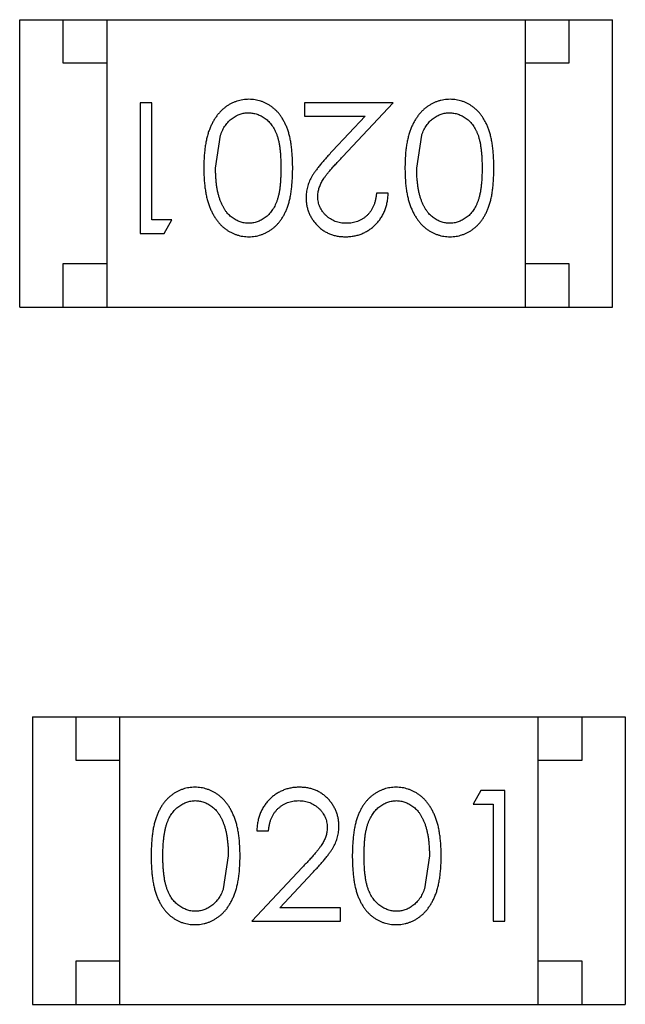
# Model space of a CAD drawing. Header units: inches. Extents: x -50 to 60, y -7 to 68.
# Tile 81 of 108: x 55.861 to 56.556, y 4.053 to 5.184. Entities that reach past the tile are written whole.
import ezdxf

# ---------------------------------------------------------------- set-up
doc = ezdxf.new("R2010")
doc.units = ezdxf.units.IN
doc.header["$LTSCALE"] = 1.21
doc.header["$MEASUREMENT"] = 0
doc.layers.get('0').update_dxf_attribs({"linetype": 'CONTINUOUS'})

msp = doc.modelspace()

# ---------------------------------------------------------------- linework, layer by layer
at = {"color": 7, "linetype": 'Continuous'}
for p, q in [((55.8613, 5.1836), (56.5413, 5.1836)), ((55.8613, 4.8536), (55.8613, 5.1836)), ((55.9113, 5.1336), (55.9113, 5.1836)), ((55.9613, 5.1836), (55.9613, 4.8536)), ((56.4413, 5.1836), (56.4413, 4.8536)), ((56.4913, 5.1836), (56.4913, 5.1336)), ((56.5413, 4.8536), (56.5413, 5.1836)), ((55.9613, 5.1336), (55.9113, 5.1336)), ((56.4913, 5.1336), (56.4413, 5.1336)), ((56.0129, 5.0883), (55.9995, 5.0883)), ((55.9995, 5.0883), (55.9995, 4.9383)), ((56.0129, 4.9537), (56.0129, 5.0883)), ((56.2899, 5.0883), (56.1879, 5.0883)), ((56.1879, 5.0883), (56.1879, 5.0729)), ((56.2317, 5.0263), (56.2899, 5.0883)), ((56.1879, 5.0729), (56.2577, 5.0729)), ((56.2577, 5.0729), (56.2202, 5.0329)), ((56.086, 5.0133), (56.0917, 5.051)), ((56.3168, 5.0133), (56.3225, 5.051)), ((56.2841, 4.9845), (56.2706, 4.9845)), ((56.036, 4.9537), (56.0129, 4.9537)), ((56.0272, 4.9383), (56.036, 4.9537)), ((55.9995, 4.9383), (56.0272, 4.9383)), ((55.9113, 4.9036), (55.9613, 4.9036)), ((55.9113, 4.8536), (55.9113, 4.9036)), ((56.4413, 4.9036), (56.4913, 4.9036)), ((56.4913, 4.9036), (56.4913, 4.8536)), ((55.8613, 4.8536), (56.5413, 4.8536)), ((55.8761, 4.3834), (56.5561, 4.3834)), ((55.8761, 4.3834), (55.8761, 4.0534)), ((55.9261, 4.3334), (55.9261, 4.3834)), ((55.9761, 4.0534), (55.9761, 4.3834)), ((56.4561, 4.0534), (56.4561, 4.3834)), ((56.5061, 4.3834), (56.5061, 4.3334)), ((56.5561, 4.3834), (56.5561, 4.0534)), ((55.9761, 4.3334), (55.9261, 4.3334)), ((56.5061, 4.3334), (56.4561, 4.3334)), ((56.3902, 4.2987), (56.3814, 4.2833)), ((56.4179, 4.2987), (56.3902, 4.2987)), ((56.4179, 4.1487), (56.4179, 4.2987)), ((56.3814, 4.2833), (56.4045, 4.2833)), ((56.4045, 4.2833), (56.4045, 4.1487)), ((56.1333, 4.2526), (56.1468, 4.2526)), ((56.1006, 4.2237), (56.0949, 4.186)), ((56.3314, 4.2237), (56.3257, 4.186)), ((56.1857, 4.2108), (56.1275, 4.1487)), ((56.1597, 4.1641), (56.1972, 4.2042)), ((56.2295, 4.1641), (56.1597, 4.1641)), ((56.2295, 4.1487), (56.2295, 4.1641)), ((56.1275, 4.1487), (56.2295, 4.1487)), ((56.4045, 4.1487), (56.4179, 4.1487)), ((55.9261, 4.1034), (55.9761, 4.1034)), ((55.9261, 4.0534), (55.9261, 4.1034)), ((56.4561, 4.1034), (56.5061, 4.1034)), ((56.5061, 4.1034), (56.5061, 4.0534)), ((55.8761, 4.0534), (56.5561, 4.0534))]:
    msp.add_line(p, q, dxfattribs=at)
for points, knots in [([(56.1243, 5.0922), (56.1231, 5.0922), (56.1208, 5.0921), (56.1173, 5.0917), (56.1138, 5.091), (56.1105, 5.0901), (56.1072, 5.0889), (56.104, 5.0874), (56.1009, 5.0857), (56.0979, 5.0837), (56.095, 5.0814), (56.0923, 5.0789), (56.0897, 5.0761), (56.0873, 5.0731), (56.085, 5.0698), (56.083, 5.0662), (56.081, 5.0624), (56.0793, 5.0584), (56.0776, 5.054), (56.0763, 5.0492), (56.0751, 5.0441), (56.0742, 5.0387), (56.0735, 5.0329), (56.0729, 5.0267), (56.0726, 5.0202), (56.0726, 5.0157), (56.0726, 5.0134)], [0, 0, 0, 0, 0.033824, 0.067298, 0.10028, 0.133019, 0.165736, 0.198792, 0.232372, 0.266409, 0.301016, 0.336196, 0.371972, 0.408574, 0.446394, 0.485225, 0.525372, 0.567224, 0.611081, 0.65775, 0.70702, 0.759235, 0.814484, 0.873227, 0.934937, 1, 1, 1, 1]), ([(56.1745, 5.0134), (56.1745, 5.0158), (56.1744, 5.0204), (56.1741, 5.0272), (56.1736, 5.0335), (56.1729, 5.0395), (56.172, 5.045), (56.171, 5.0502), (56.1696, 5.0549), (56.1681, 5.0592), (56.1664, 5.0632), (56.1646, 5.0669), (56.1626, 5.0704), (56.1604, 5.0736), (56.1581, 5.0766), (56.1556, 5.0793), (56.1529, 5.0817), (56.1502, 5.0839), (56.1472, 5.0859), (56.1442, 5.0876), (56.1411, 5.089), (56.1379, 5.0901), (56.1347, 5.0911), (56.1313, 5.0917), (56.1278, 5.0921), (56.1255, 5.0922), (56.1243, 5.0922)], [0, 0, 0, 0, 0.068113, 0.132564, 0.193427, 0.250218, 0.303569, 0.353576, 0.400235, 0.443586, 0.484619, 0.524292, 0.56238, 0.599049, 0.63494, 0.669782, 0.704009, 0.737842, 0.771098, 0.803896, 0.836415, 0.868639, 0.900715, 0.933378, 0.966213, 1, 1, 1, 1]), ([(56.3551, 5.0922), (56.3539, 5.0922), (56.3515, 5.0921), (56.348, 5.0917), (56.3446, 5.091), (56.3412, 5.0901), (56.338, 5.0889), (56.3348, 5.0874), (56.3317, 5.0857), (56.3287, 5.0837), (56.3258, 5.0814), (56.3231, 5.0789), (56.3205, 5.0761), (56.3181, 5.0731), (56.3158, 5.0698), (56.3137, 5.0662), (56.3118, 5.0624), (56.31, 5.0584), (56.3084, 5.054), (56.3071, 5.0492), (56.3059, 5.0441), (56.3049, 5.0387), (56.3042, 5.0329), (56.3037, 5.0267), (56.3034, 5.0202), (56.3034, 5.0157), (56.3033, 5.0134)], [0, 0, 0, 0, 0.033824, 0.067298, 0.10028, 0.133019, 0.165736, 0.198792, 0.232372, 0.266409, 0.301016, 0.336196, 0.371972, 0.408574, 0.446394, 0.485225, 0.525372, 0.567224, 0.611081, 0.65775, 0.70702, 0.759235, 0.814484, 0.873227, 0.934937, 1, 1, 1, 1]), ([(56.4053, 5.0134), (56.4052, 5.0158), (56.4052, 5.0204), (56.4049, 5.0272), (56.4044, 5.0335), (56.4037, 5.0395), (56.4028, 5.045), (56.4017, 5.0502), (56.4004, 5.0549), (56.3989, 5.0592), (56.3972, 5.0632), (56.3953, 5.0669), (56.3933, 5.0704), (56.3911, 5.0736), (56.3888, 5.0766), (56.3864, 5.0793), (56.3837, 5.0817), (56.3809, 5.0839), (56.378, 5.0859), (56.375, 5.0876), (56.3719, 5.089), (56.3687, 5.0901), (56.3654, 5.0911), (56.3621, 5.0917), (56.3586, 5.0921), (56.3563, 5.0922), (56.3551, 5.0922)], [0, 0, 0, 0, 0.068113, 0.132564, 0.193427, 0.250218, 0.303569, 0.353576, 0.400235, 0.443586, 0.484619, 0.524292, 0.56238, 0.599049, 0.63494, 0.669782, 0.704009, 0.737842, 0.771098, 0.803896, 0.836415, 0.868639, 0.900715, 0.933378, 0.966213, 1, 1, 1, 1]), ([(56.0917, 5.051), (56.0921, 5.0521), (56.0928, 5.0541), (56.0942, 5.0571), (56.0956, 5.0598), (56.0972, 5.0623), (56.099, 5.0646), (56.1008, 5.0668), (56.1029, 5.0687), (56.1057, 5.0709), (56.1093, 5.0733), (56.1141, 5.0753), (56.1189, 5.0766), (56.1222, 5.0767), (56.1239, 5.0768)], [0, 0, 0, 0, 0.075949, 0.148549, 0.218996, 0.286119, 0.351826, 0.416074, 0.478265, 0.540325, 0.660405, 0.774606, 0.887187, 1, 1, 1, 1]), ([(56.1239, 5.0768), (56.1255, 5.0767), (56.1288, 5.0765), (56.1337, 5.0752), (56.1385, 5.0732), (56.1422, 5.0708), (56.1451, 5.0685), (56.1471, 5.0666), (56.149, 5.0644), (56.1508, 5.0621), (56.1524, 5.0596), (56.1539, 5.0569), (56.1552, 5.054), (56.1565, 5.0509), (56.1576, 5.0475), (56.1585, 5.0437), (56.1593, 5.0395), (56.1599, 5.035), (56.1604, 5.0301), (56.1607, 5.0249), (56.161, 5.0192), (56.161, 5.0153), (56.161, 5.0133)], [0, 0, 0, 0, 0.060034, 0.120278, 0.182348, 0.247919, 0.281641, 0.315701, 0.350322, 0.385703, 0.421819, 0.459196, 0.497866, 0.538301, 0.58121, 0.628183, 0.679403, 0.734699, 0.794074, 0.858416, 0.927049, 1, 1, 1, 1]), ([(56.3225, 5.051), (56.3229, 5.0521), (56.3236, 5.0541), (56.3249, 5.0571), (56.3264, 5.0598), (56.328, 5.0623), (56.3298, 5.0646), (56.3316, 5.0668), (56.3336, 5.0687), (56.3364, 5.0709), (56.3401, 5.0733), (56.3448, 5.0753), (56.3497, 5.0766), (56.353, 5.0767), (56.3547, 5.0768)], [0, 0, 0, 0, 0.075949, 0.148549, 0.218996, 0.286119, 0.351826, 0.416074, 0.478265, 0.540325, 0.660405, 0.774606, 0.887187, 1, 1, 1, 1]), ([(56.3547, 5.0768), (56.3563, 5.0767), (56.3596, 5.0765), (56.3645, 5.0752), (56.3692, 5.0732), (56.373, 5.0708), (56.3758, 5.0685), (56.3779, 5.0666), (56.3798, 5.0644), (56.3816, 5.0621), (56.3832, 5.0596), (56.3846, 5.0569), (56.386, 5.054), (56.3873, 5.0509), (56.3883, 5.0475), (56.3893, 5.0437), (56.39, 5.0395), (56.3907, 5.035), (56.3912, 5.0301), (56.3915, 5.0249), (56.3918, 5.0192), (56.3918, 5.0153), (56.3918, 5.0133)], [0, 0, 0, 0, 0.060034, 0.120278, 0.182348, 0.247919, 0.281641, 0.315701, 0.350322, 0.385703, 0.421819, 0.459196, 0.497866, 0.538301, 0.58121, 0.628183, 0.679403, 0.734699, 0.794074, 0.858416, 0.927049, 1, 1, 1, 1]), ([(56.2202, 5.0329), (56.2188, 5.0314), (56.216, 5.0284), (56.2121, 5.024), (56.2085, 5.0199), (56.2053, 5.016), (56.2025, 5.0124), (56.2, 5.009), (56.1979, 5.0059), (56.1955, 5.002), (56.1932, 4.9973), (56.1913, 4.9914), (56.1901, 4.9853), (56.1899, 4.9812), (56.1899, 4.9791)], [0, 0, 0, 0, 0.09953, 0.192079, 0.277712, 0.357454, 0.429648, 0.495771, 0.555538, 0.608657, 0.707578, 0.804328, 0.901298, 1, 1, 1, 1]), ([(56.2033, 4.9803), (56.2034, 4.9819), (56.2035, 4.9851), (56.2046, 4.9899), (56.2063, 4.9946), (56.2082, 4.9984), (56.2103, 5.0015), (56.2122, 5.0042), (56.2145, 5.0071), (56.2172, 5.0104), (56.2203, 5.0139), (56.2237, 5.0178), (56.2276, 5.0219), (56.2303, 5.0248), (56.2317, 5.0263)], [0, 0, 0, 0, 0.088014, 0.174976, 0.2638, 0.355443, 0.406413, 0.465519, 0.533076, 0.609353, 0.693899, 0.787171, 0.889197, 1, 1, 1, 1]), ([(56.0726, 5.0134), (56.0726, 5.0111), (56.0726, 5.0066), (56.0729, 5), (56.0735, 4.9938), (56.0742, 4.988), (56.0752, 4.9825), (56.0763, 4.9774), (56.0777, 4.9726), (56.0793, 4.9682), (56.0812, 4.9641), (56.0831, 4.9603), (56.0852, 4.9567), (56.0874, 4.9534), (56.0898, 4.9504), (56.0924, 4.9476), (56.0951, 4.9451), (56.098, 4.9429), (56.101, 4.9409), (56.1041, 4.9392), (56.1072, 4.9377), (56.1105, 4.9366), (56.1138, 4.9356), (56.1173, 4.9349), (56.1208, 4.9345), (56.1231, 4.9345), (56.1243, 4.9345)], [0, 0, 0, 0, 0.065278, 0.127205, 0.186168, 0.241675, 0.294115, 0.343609, 0.390387, 0.434463, 0.476646, 0.517002, 0.555936, 0.593716, 0.630057, 0.665601, 0.700745, 0.734917, 0.768681, 0.802087, 0.834849, 0.867433, 0.900138, 0.932806, 0.966212, 1, 1, 1, 1]), ([(56.1239, 4.9499), (56.1222, 4.95), (56.119, 4.9501), (56.1141, 4.9514), (56.1094, 4.9535), (56.1057, 4.9559), (56.1028, 4.9581), (56.1008, 4.9602), (56.0988, 4.9624), (56.097, 4.9649), (56.0953, 4.9676), (56.0938, 4.9705), (56.0923, 4.9737), (56.091, 4.9771), (56.0899, 4.9808), (56.0888, 4.9847), (56.088, 4.9889), (56.0872, 4.9933), (56.0867, 4.9979), (56.0863, 5.0028), (56.0861, 5.008), (56.086, 5.0115), (56.086, 5.0133)], [0, 0, 0, 0, 0.059689, 0.119507, 0.181075, 0.246162, 0.279894, 0.314468, 0.350403, 0.387474, 0.426147, 0.466624, 0.508745, 0.553328, 0.600058, 0.649177, 0.700552, 0.754894, 0.811825, 0.871514, 0.934319, 1, 1, 1, 1]), ([(56.161, 5.0133), (56.161, 5.0113), (56.161, 5.0074), (56.1607, 5.0017), (56.1604, 4.9965), (56.1599, 4.9916), (56.1593, 4.987), (56.1585, 4.9829), (56.1575, 4.9791), (56.1565, 4.9757), (56.1552, 4.9726), (56.1539, 4.9697), (56.1524, 4.967), (56.1507, 4.9645), (56.149, 4.9622), (56.1471, 4.96), (56.1451, 4.9581), (56.1422, 4.9559), (56.1385, 4.9535), (56.1338, 4.9514), (56.1289, 4.9501), (56.1255, 4.95), (56.1239, 4.9499)], [0, 0, 0, 0, 0.073302, 0.142286, 0.206253, 0.266017, 0.321612, 0.372532, 0.419497, 0.462398, 0.502825, 0.541489, 0.579034, 0.615143, 0.650298, 0.684912, 0.718701, 0.752189, 0.817245, 0.879117, 0.939613, 1, 1, 1, 1]), ([(56.1243, 4.9345), (56.1255, 4.9345), (56.1278, 4.9345), (56.1313, 4.935), (56.1347, 4.9356), (56.138, 4.9366), (56.1412, 4.9377), (56.1443, 4.9392), (56.1473, 4.9409), (56.1503, 4.9428), (56.1531, 4.9451), (56.1558, 4.9475), (56.1582, 4.9502), (56.1605, 4.9532), (56.1627, 4.9564), (56.1647, 4.9598), (56.1665, 4.9635), (56.1682, 4.9675), (56.1697, 4.9718), (56.171, 4.9765), (56.1721, 4.9816), (56.1729, 4.9872), (56.1736, 4.9931), (56.1741, 4.9995), (56.1744, 5.0063), (56.1745, 5.011), (56.1745, 5.0134)], [0, 0, 0, 0, 0.033742, 0.066533, 0.099153, 0.13154, 0.164087, 0.196563, 0.229707, 0.263315, 0.297504, 0.331686, 0.366482, 0.4021, 0.438958, 0.476748, 0.515985, 0.556589, 0.599519, 0.645765, 0.695487, 0.748721, 0.805687, 0.866754, 0.931405, 1, 1, 1, 1]), ([(56.3033, 5.0134), (56.3034, 5.0111), (56.3034, 5.0066), (56.3037, 5), (56.3042, 4.9938), (56.305, 4.988), (56.3059, 4.9825), (56.3071, 4.9774), (56.3085, 4.9726), (56.3101, 4.9682), (56.3119, 4.9641), (56.3138, 4.9603), (56.316, 4.9567), (56.3182, 4.9534), (56.3206, 4.9504), (56.3232, 4.9476), (56.3259, 4.9451), (56.3288, 4.9429), (56.3317, 4.9409), (56.3348, 4.9392), (56.338, 4.9377), (56.3413, 4.9366), (56.3446, 4.9356), (56.348, 4.9349), (56.3515, 4.9345), (56.3539, 4.9345), (56.3551, 4.9345)], [0, 0, 0, 0, 0.065278, 0.127205, 0.186168, 0.241675, 0.294115, 0.343609, 0.390387, 0.434463, 0.476646, 0.517002, 0.555936, 0.593716, 0.630057, 0.665601, 0.700745, 0.734917, 0.768681, 0.802087, 0.834849, 0.867433, 0.900138, 0.932806, 0.966212, 1, 1, 1, 1]), ([(56.3547, 4.9499), (56.353, 4.95), (56.3497, 4.9501), (56.3449, 4.9514), (56.3402, 4.9535), (56.3365, 4.9559), (56.3336, 4.9581), (56.3316, 4.9602), (56.3296, 4.9624), (56.3278, 4.9649), (56.3261, 4.9676), (56.3246, 4.9705), (56.3231, 4.9737), (56.3218, 4.9771), (56.3206, 4.9808), (56.3195, 4.9847), (56.3187, 4.9889), (56.318, 4.9933), (56.3175, 4.9979), (56.317, 5.0028), (56.3169, 5.008), (56.3168, 5.0115), (56.3168, 5.0133)], [0, 0, 0, 0, 0.059689, 0.119507, 0.181075, 0.246162, 0.279894, 0.314468, 0.350403, 0.387474, 0.426147, 0.466624, 0.508745, 0.553328, 0.600058, 0.649177, 0.700552, 0.754894, 0.811825, 0.871514, 0.934319, 1, 1, 1, 1]), ([(56.3918, 5.0133), (56.3918, 5.0113), (56.3918, 5.0074), (56.3915, 5.0017), (56.3912, 4.9965), (56.3906, 4.9916), (56.3901, 4.987), (56.3892, 4.9829), (56.3883, 4.9791), (56.3872, 4.9757), (56.386, 4.9726), (56.3846, 4.9697), (56.3831, 4.967), (56.3815, 4.9645), (56.3798, 4.9622), (56.3779, 4.96), (56.3758, 4.9581), (56.373, 4.9559), (56.3692, 4.9535), (56.3645, 4.9514), (56.3596, 4.9501), (56.3563, 4.95), (56.3547, 4.9499)], [0, 0, 0, 0, 0.073302, 0.142286, 0.206253, 0.266017, 0.321612, 0.372532, 0.419497, 0.462398, 0.502825, 0.541489, 0.579034, 0.615143, 0.650298, 0.684912, 0.718701, 0.752189, 0.817245, 0.879117, 0.939613, 1, 1, 1, 1]), ([(56.3551, 4.9345), (56.3563, 4.9345), (56.3586, 4.9345), (56.3621, 4.935), (56.3654, 4.9356), (56.3687, 4.9366), (56.3719, 4.9377), (56.3751, 4.9392), (56.3781, 4.9409), (56.381, 4.9428), (56.3839, 4.9451), (56.3865, 4.9475), (56.389, 4.9502), (56.3913, 4.9532), (56.3935, 4.9564), (56.3955, 4.9598), (56.3973, 4.9635), (56.399, 4.9675), (56.4005, 4.9718), (56.4017, 4.9765), (56.4029, 4.9816), (56.4037, 4.9872), (56.4044, 4.9931), (56.4049, 4.9995), (56.4052, 5.0063), (56.4052, 5.011), (56.4053, 5.0134)], [0, 0, 0, 0, 0.033742, 0.066533, 0.099153, 0.13154, 0.164087, 0.196563, 0.229707, 0.263315, 0.297504, 0.331686, 0.366482, 0.4021, 0.438958, 0.476748, 0.515985, 0.556589, 0.599519, 0.645765, 0.695487, 0.748721, 0.805687, 0.866754, 0.931405, 1, 1, 1, 1]), ([(56.2352, 4.9345), (56.2369, 4.9345), (56.2401, 4.9346), (56.245, 4.9353), (56.2496, 4.9364), (56.254, 4.9379), (56.2582, 4.9399), (56.2623, 4.9423), (56.2661, 4.9452), (56.2696, 4.9485), (56.2729, 4.9521), (56.2758, 4.956), (56.2782, 4.9602), (56.2802, 4.9646), (56.2819, 4.9692), (56.283, 4.9741), (56.2838, 4.9792), (56.284, 4.9827), (56.2841, 4.9845)], [0, 0, 0, 0, 0.06445, 0.126725, 0.187421, 0.247417, 0.306749, 0.366595, 0.427749, 0.490235, 0.553031, 0.614805, 0.676505, 0.738096, 0.801021, 0.864897, 0.931209, 1, 1, 1, 1]), ([(56.2706, 4.9845), (56.2705, 4.9832), (56.2703, 4.9805), (56.2695, 4.9768), (56.2686, 4.9732), (56.2673, 4.9699), (56.2658, 4.9668), (56.2641, 4.9639), (56.2621, 4.9613), (56.2598, 4.9589), (56.2574, 4.9568), (56.2548, 4.9549), (56.252, 4.9534), (56.249, 4.9521), (56.246, 4.9511), (56.2427, 4.9504), (56.2393, 4.95), (56.237, 4.9499), (56.2359, 4.9499)], [0, 0, 0, 0, 0.073648, 0.143686, 0.210962, 0.275557, 0.338064, 0.399311, 0.4594, 0.51934, 0.579024, 0.637809, 0.695959, 0.754122, 0.813113, 0.873453, 0.935561, 1, 1, 1, 1]), ([(56.1899, 4.9791), (56.1899, 4.9776), (56.19, 4.9747), (56.1906, 4.9704), (56.1916, 4.9662), (56.1929, 4.9622), (56.1947, 4.9584), (56.1969, 4.9547), (56.1994, 4.9511), (56.2024, 4.9477), (56.2056, 4.9446), (56.2091, 4.9419), (56.2129, 4.9396), (56.2168, 4.9377), (56.2211, 4.9363), (56.2256, 4.9352), (56.2303, 4.9346), (56.2335, 4.9345), (56.2352, 4.9345)], [0, 0, 0, 0, 0.06271, 0.123347, 0.183401, 0.242828, 0.302097, 0.36242, 0.423725, 0.487032, 0.550491, 0.612709, 0.674265, 0.73617, 0.799211, 0.863483, 0.930525, 1, 1, 1, 1]), ([(56.2359, 4.9499), (56.2347, 4.9499), (56.2325, 4.95), (56.2293, 4.9504), (56.2262, 4.9511), (56.2232, 4.9521), (56.2204, 4.9533), (56.2177, 4.9549), (56.2151, 4.9567), (56.2127, 4.9588), (56.2105, 4.9611), (56.2086, 4.9635), (56.207, 4.966), (56.2056, 4.9687), (56.2046, 4.9714), (56.2039, 4.9743), (56.2034, 4.9772), (56.2034, 4.9793), (56.2033, 4.9803)], [0, 0, 0, 0, 0.068027, 0.133505, 0.19695, 0.26027, 0.322741, 0.384982, 0.448465, 0.513424, 0.578224, 0.640011, 0.700094, 0.760067, 0.819012, 0.877878, 0.938035, 1, 1, 1, 1]), ([(56.0623, 4.3026), (56.0611, 4.3026), (56.0588, 4.3025), (56.0553, 4.3021), (56.052, 4.3015), (56.0487, 4.3005), (56.0455, 4.2993), (56.0423, 4.2979), (56.0393, 4.2962), (56.0364, 4.2942), (56.0336, 4.292), (56.0309, 4.2896), (56.0284, 4.2868), (56.0261, 4.2839), (56.024, 4.2807), (56.0219, 4.2772), (56.0201, 4.2735), (56.0184, 4.2695), (56.0169, 4.2652), (56.0157, 4.2605), (56.0145, 4.2554), (56.0137, 4.2499), (56.013, 4.2439), (56.0125, 4.2375), (56.0122, 4.2307), (56.0122, 4.2261), (56.0122, 4.2237)], [0, 0, 0, 0, 0.033742, 0.066533, 0.099153, 0.13154, 0.164087, 0.196563, 0.229707, 0.263315, 0.297504, 0.331686, 0.366482, 0.4021, 0.438958, 0.476748, 0.515985, 0.556589, 0.599519, 0.645765, 0.695487, 0.748721, 0.805687, 0.866754, 0.931405, 1, 1, 1, 1]), ([(56.1141, 4.2237), (56.1141, 4.226), (56.114, 4.2305), (56.1137, 4.237), (56.1132, 4.2432), (56.1124, 4.2491), (56.1115, 4.2546), (56.1103, 4.2597), (56.1089, 4.2644), (56.1073, 4.2688), (56.1055, 4.2729), (56.1036, 4.2768), (56.1015, 4.2803), (56.0992, 4.2836), (56.0968, 4.2867), (56.0942, 4.2894), (56.0915, 4.292), (56.0886, 4.2942), (56.0857, 4.2962), (56.0826, 4.2979), (56.0794, 4.2993), (56.0761, 4.3005), (56.0728, 4.3014), (56.0694, 4.3021), (56.0659, 4.3025), (56.0635, 4.3026), (56.0623, 4.3026)], [0, 0, 0, 0, 0.065278, 0.127205, 0.186168, 0.241675, 0.294115, 0.343609, 0.390387, 0.434463, 0.476646, 0.517002, 0.555936, 0.593716, 0.630057, 0.665601, 0.700745, 0.734917, 0.768681, 0.802087, 0.834849, 0.867433, 0.900138, 0.932806, 0.966212, 1, 1, 1, 1]), ([(56.1822, 4.3026), (56.1806, 4.3025), (56.1773, 4.3025), (56.1724, 4.3018), (56.1678, 4.3007), (56.1634, 4.2991), (56.1592, 4.2971), (56.1551, 4.2947), (56.1513, 4.2919), (56.1478, 4.2886), (56.1445, 4.2849), (56.1416, 4.281), (56.1392, 4.2769), (56.1372, 4.2725), (56.1355, 4.2679), (56.1344, 4.263), (56.1336, 4.2579), (56.1334, 4.2544), (56.1333, 4.2526)], [0, 0, 0, 0, 0.06445, 0.126725, 0.187421, 0.247417, 0.306749, 0.366595, 0.427749, 0.490235, 0.553031, 0.614805, 0.676505, 0.738096, 0.801021, 0.864897, 0.931209, 1, 1, 1, 1]), ([(56.2275, 4.258), (56.2275, 4.2595), (56.2274, 4.2624), (56.2268, 4.2667), (56.2258, 4.2708), (56.2245, 4.2749), (56.2227, 4.2787), (56.2205, 4.2824), (56.218, 4.286), (56.2151, 4.2893), (56.2119, 4.2925), (56.2083, 4.2951), (56.2046, 4.2974), (56.2006, 4.2994), (56.1963, 4.3008), (56.1918, 4.3018), (56.1871, 4.3025), (56.1839, 4.3025), (56.1822, 4.3026)], [0, 0, 0, 0, 0.06271, 0.123347, 0.183401, 0.242828, 0.302097, 0.36242, 0.423725, 0.487032, 0.550491, 0.612709, 0.674265, 0.73617, 0.799211, 0.863483, 0.930525, 1, 1, 1, 1]), ([(56.2931, 4.3026), (56.2919, 4.3026), (56.2896, 4.3025), (56.2861, 4.3021), (56.2827, 4.3015), (56.2795, 4.3005), (56.2762, 4.2993), (56.2731, 4.2979), (56.2701, 4.2962), (56.2671, 4.2942), (56.2643, 4.292), (56.2617, 4.2896), (56.2592, 4.2868), (56.2569, 4.2839), (56.2547, 4.2807), (56.2527, 4.2772), (56.2509, 4.2735), (56.2492, 4.2695), (56.2477, 4.2652), (56.2464, 4.2605), (56.2453, 4.2554), (56.2445, 4.2499), (56.2438, 4.2439), (56.2433, 4.2375), (56.243, 4.2307), (56.2429, 4.2261), (56.2429, 4.2237)], [0, 0, 0, 0, 0.033742, 0.066533, 0.099153, 0.13154, 0.164087, 0.196563, 0.229707, 0.263315, 0.297504, 0.331686, 0.366482, 0.4021, 0.438958, 0.476748, 0.515985, 0.556589, 0.599519, 0.645765, 0.695487, 0.748721, 0.805687, 0.866754, 0.931405, 1, 1, 1, 1]), ([(56.3449, 4.2237), (56.3448, 4.226), (56.3448, 4.2305), (56.3445, 4.237), (56.3439, 4.2432), (56.3432, 4.2491), (56.3422, 4.2546), (56.3411, 4.2597), (56.3397, 4.2644), (56.3381, 4.2688), (56.3362, 4.2729), (56.3343, 4.2768), (56.3322, 4.2803), (56.33, 4.2836), (56.3276, 4.2867), (56.325, 4.2894), (56.3223, 4.292), (56.3194, 4.2942), (56.3164, 4.2962), (56.3133, 4.2979), (56.3102, 4.2993), (56.3069, 4.3005), (56.3036, 4.3014), (56.3002, 4.3021), (56.2966, 4.3025), (56.2943, 4.3026), (56.2931, 4.3026)], [0, 0, 0, 0, 0.065278, 0.127205, 0.186168, 0.241675, 0.294115, 0.343609, 0.390387, 0.434463, 0.476646, 0.517002, 0.555936, 0.593716, 0.630057, 0.665601, 0.700745, 0.734917, 0.768681, 0.802087, 0.834849, 0.867433, 0.900138, 0.932806, 0.966212, 1, 1, 1, 1]), ([(56.0256, 4.2237), (56.0256, 4.2257), (56.0256, 4.2296), (56.0259, 4.2353), (56.0262, 4.2406), (56.0268, 4.2455), (56.0274, 4.25), (56.0282, 4.2542), (56.0291, 4.2579), (56.0302, 4.2613), (56.0314, 4.2644), (56.0328, 4.2673), (56.0343, 4.27), (56.0359, 4.2725), (56.0377, 4.2749), (56.0396, 4.277), (56.0416, 4.279), (56.0444, 4.2812), (56.0482, 4.2836), (56.0529, 4.2857), (56.0578, 4.2869), (56.0611, 4.2871), (56.0628, 4.2872)], [0, 0, 0, 0, 0.073302, 0.142286, 0.206253, 0.266017, 0.321612, 0.372532, 0.419497, 0.462398, 0.502825, 0.541489, 0.579034, 0.615143, 0.650298, 0.684912, 0.718701, 0.752189, 0.817245, 0.879117, 0.939613, 1, 1, 1, 1]), ([(56.0628, 4.2872), (56.0644, 4.2871), (56.0677, 4.2869), (56.0725, 4.2857), (56.0772, 4.2835), (56.0809, 4.2812), (56.0838, 4.2789), (56.0859, 4.2769), (56.0878, 4.2747), (56.0896, 4.2722), (56.0913, 4.2695), (56.0929, 4.2665), (56.0943, 4.2634), (56.0956, 4.26), (56.0968, 4.2563), (56.0979, 4.2524), (56.0987, 4.2482), (56.0994, 4.2438), (56.0999, 4.2391), (56.1004, 4.2342), (56.1006, 4.2291), (56.1006, 4.2255), (56.1006, 4.2237)], [0, 0, 0, 0, 0.059689, 0.119507, 0.181075, 0.246162, 0.279894, 0.314468, 0.350403, 0.387474, 0.426147, 0.466624, 0.508745, 0.553328, 0.600058, 0.649177, 0.700552, 0.754894, 0.811825, 0.871514, 0.934319, 1, 1, 1, 1]), ([(56.1468, 4.2526), (56.1469, 4.2539), (56.1472, 4.2565), (56.1479, 4.2603), (56.1488, 4.2638), (56.1501, 4.2672), (56.1516, 4.2702), (56.1533, 4.2731), (56.1553, 4.2757), (56.1576, 4.2781), (56.16, 4.2802), (56.1627, 4.2821), (56.1654, 4.2837), (56.1684, 4.285), (56.1715, 4.2859), (56.1747, 4.2867), (56.1781, 4.2871), (56.1804, 4.2872), (56.1815, 4.2872)], [0, 0, 0, 0, 0.073648, 0.143686, 0.210962, 0.275557, 0.338064, 0.399311, 0.4594, 0.51934, 0.579024, 0.637809, 0.695959, 0.754122, 0.813113, 0.873453, 0.935561, 1, 1, 1, 1]), ([(56.1815, 4.2872), (56.1827, 4.2872), (56.1849, 4.2871), (56.1881, 4.2867), (56.1912, 4.286), (56.1942, 4.285), (56.197, 4.2837), (56.1997, 4.2822), (56.2023, 4.2803), (56.2047, 4.2782), (56.2069, 4.276), (56.2088, 4.2735), (56.2104, 4.271), (56.2118, 4.2684), (56.2128, 4.2656), (56.2135, 4.2628), (56.214, 4.2598), (56.2141, 4.2578), (56.2141, 4.2568)], [0, 0, 0, 0, 0.068027, 0.133505, 0.19695, 0.26027, 0.322741, 0.384982, 0.448465, 0.513424, 0.578224, 0.640011, 0.700094, 0.760067, 0.819012, 0.877878, 0.938035, 1, 1, 1, 1]), ([(56.2564, 4.2237), (56.2564, 4.2257), (56.2564, 4.2296), (56.2567, 4.2353), (56.257, 4.2406), (56.2575, 4.2455), (56.2581, 4.25), (56.259, 4.2542), (56.2599, 4.2579), (56.261, 4.2613), (56.2622, 4.2644), (56.2636, 4.2673), (56.2651, 4.27), (56.2667, 4.2725), (56.2684, 4.2749), (56.2703, 4.277), (56.2723, 4.279), (56.2752, 4.2812), (56.2789, 4.2836), (56.2836, 4.2857), (56.2885, 4.2869), (56.2919, 4.2871), (56.2935, 4.2872)], [0, 0, 0, 0, 0.073302, 0.142286, 0.206253, 0.266017, 0.321612, 0.372532, 0.419497, 0.462398, 0.502825, 0.541489, 0.579034, 0.615143, 0.650298, 0.684912, 0.718701, 0.752189, 0.817245, 0.879117, 0.939613, 1, 1, 1, 1]), ([(56.2935, 4.2872), (56.2952, 4.2871), (56.2984, 4.2869), (56.3033, 4.2857), (56.308, 4.2835), (56.3117, 4.2812), (56.3146, 4.2789), (56.3166, 4.2769), (56.3186, 4.2747), (56.3204, 4.2722), (56.3221, 4.2695), (56.3236, 4.2665), (56.3251, 4.2634), (56.3264, 4.26), (56.3276, 4.2563), (56.3286, 4.2524), (56.3294, 4.2482), (56.3302, 4.2438), (56.3307, 4.2391), (56.3311, 4.2342), (56.3313, 4.2291), (56.3314, 4.2255), (56.3314, 4.2237)], [0, 0, 0, 0, 0.059689, 0.119507, 0.181075, 0.246162, 0.279894, 0.314468, 0.350403, 0.387474, 0.426147, 0.466624, 0.508745, 0.553328, 0.600058, 0.649177, 0.700552, 0.754894, 0.811825, 0.871514, 0.934319, 1, 1, 1, 1]), ([(56.2141, 4.2568), (56.214, 4.2552), (56.2139, 4.2519), (56.2129, 4.2471), (56.2112, 4.2425), (56.2092, 4.2387), (56.2071, 4.2356), (56.2052, 4.2329), (56.2029, 4.2299), (56.2002, 4.2267), (56.1972, 4.2231), (56.1937, 4.2193), (56.1899, 4.2151), (56.1871, 4.2123), (56.1857, 4.2108)], [0, 0, 0, 0, 0.088014, 0.174976, 0.2638, 0.355443, 0.406413, 0.465519, 0.533076, 0.609353, 0.693899, 0.787171, 0.889197, 1, 1, 1, 1]), ([(56.1972, 4.2042), (56.1986, 4.2057), (56.2014, 4.2087), (56.2053, 4.213), (56.2089, 4.2172), (56.2121, 4.221), (56.215, 4.2247), (56.2174, 4.228), (56.2195, 4.2312), (56.2219, 4.235), (56.2242, 4.2398), (56.2261, 4.2457), (56.2273, 4.2517), (56.2275, 4.2559), (56.2275, 4.258)], [0, 0, 0, 0, 0.09953, 0.192079, 0.277712, 0.357454, 0.429648, 0.495771, 0.555538, 0.608657, 0.707578, 0.804328, 0.901298, 1, 1, 1, 1]), ([(56.0122, 4.2237), (56.0122, 4.2213), (56.0122, 4.2166), (56.0125, 4.2099), (56.013, 4.2035), (56.0137, 4.1976), (56.0146, 4.192), (56.0157, 4.1869), (56.017, 4.1822), (56.0185, 4.1778), (56.0202, 4.1738), (56.0221, 4.1701), (56.0241, 4.1666), (56.0263, 4.1634), (56.0286, 4.1605), (56.031, 4.1577), (56.0337, 4.1553), (56.0365, 4.1531), (56.0394, 4.1512), (56.0424, 4.1495), (56.0455, 4.148), (56.0487, 4.1469), (56.052, 4.146), (56.0553, 4.1453), (56.0588, 4.1449), (56.0611, 4.1449), (56.0623, 4.1449)], [0, 0, 0, 0, 0.068113, 0.132564, 0.193427, 0.250218, 0.303569, 0.353576, 0.400235, 0.443586, 0.484619, 0.524292, 0.56238, 0.599049, 0.63494, 0.669782, 0.704009, 0.737842, 0.771098, 0.803896, 0.836415, 0.868639, 0.900715, 0.933378, 0.966213, 1, 1, 1, 1]), ([(56.0628, 4.1603), (56.0611, 4.1603), (56.0578, 4.1605), (56.0529, 4.1618), (56.0482, 4.1639), (56.0444, 4.1663), (56.0416, 4.1686), (56.0395, 4.1705), (56.0376, 4.1726), (56.0359, 4.175), (56.0342, 4.1775), (56.0328, 4.1802), (56.0314, 4.1831), (56.0302, 4.1862), (56.0291, 4.1896), (56.0281, 4.1934), (56.0274, 4.1975), (56.0267, 4.202), (56.0262, 4.2069), (56.0259, 4.2122), (56.0256, 4.2178), (56.0256, 4.2217), (56.0256, 4.2237)], [0, 0, 0, 0, 0.060034, 0.120278, 0.182348, 0.247919, 0.281641, 0.315701, 0.350322, 0.385703, 0.421819, 0.459196, 0.497866, 0.538301, 0.58121, 0.628183, 0.679403, 0.734699, 0.794074, 0.858416, 0.927049, 1, 1, 1, 1]), ([(56.0623, 4.1449), (56.0635, 4.1449), (56.0659, 4.1449), (56.0694, 4.1454), (56.0728, 4.146), (56.0762, 4.147), (56.0794, 4.1482), (56.0826, 4.1496), (56.0857, 4.1514), (56.0887, 4.1534), (56.0916, 4.1556), (56.0944, 4.1581), (56.097, 4.1609), (56.0994, 4.164), (56.1016, 4.1673), (56.1037, 4.1708), (56.1056, 4.1746), (56.1074, 4.1787), (56.109, 4.1831), (56.1103, 4.1878), (56.1115, 4.1929), (56.1125, 4.1984), (56.1132, 4.2042), (56.1137, 4.2104), (56.114, 4.2169), (56.1141, 4.2214), (56.1141, 4.2237)], [0, 0, 0, 0, 0.033824, 0.067298, 0.10028, 0.133019, 0.165736, 0.198792, 0.232372, 0.266409, 0.301016, 0.336196, 0.371972, 0.408574, 0.446394, 0.485225, 0.525372, 0.567224, 0.611081, 0.65775, 0.70702, 0.759235, 0.814484, 0.873227, 0.934937, 1, 1, 1, 1]), ([(56.2429, 4.2237), (56.2429, 4.2213), (56.243, 4.2166), (56.2433, 4.2099), (56.2438, 4.2035), (56.2445, 4.1976), (56.2454, 4.192), (56.2464, 4.1869), (56.2478, 4.1822), (56.2493, 4.1778), (56.251, 4.1738), (56.2528, 4.1701), (56.2548, 4.1666), (56.257, 4.1634), (56.2593, 4.1605), (56.2618, 4.1577), (56.2645, 4.1553), (56.2673, 4.1531), (56.2702, 4.1512), (56.2732, 4.1495), (56.2763, 4.148), (56.2795, 4.1469), (56.2828, 4.146), (56.2861, 4.1453), (56.2896, 4.1449), (56.2919, 4.1449), (56.2931, 4.1449)], [0, 0, 0, 0, 0.068113, 0.132564, 0.193427, 0.250218, 0.303569, 0.353576, 0.400235, 0.443586, 0.484619, 0.524292, 0.56238, 0.599049, 0.63494, 0.669782, 0.704009, 0.737842, 0.771098, 0.803896, 0.836415, 0.868639, 0.900715, 0.933378, 0.966213, 1, 1, 1, 1]), ([(56.2935, 4.1603), (56.2919, 4.1603), (56.2886, 4.1605), (56.2837, 4.1618), (56.279, 4.1639), (56.2752, 4.1663), (56.2723, 4.1686), (56.2703, 4.1705), (56.2684, 4.1726), (56.2666, 4.175), (56.265, 4.1775), (56.2635, 4.1802), (56.2622, 4.1831), (56.2609, 4.1862), (56.2598, 4.1896), (56.2589, 4.1934), (56.2582, 4.1975), (56.2575, 4.202), (56.257, 4.2069), (56.2567, 4.2122), (56.2564, 4.2178), (56.2564, 4.2217), (56.2564, 4.2237)], [0, 0, 0, 0, 0.060034, 0.120278, 0.182348, 0.247919, 0.281641, 0.315701, 0.350322, 0.385703, 0.421819, 0.459196, 0.497866, 0.538301, 0.58121, 0.628183, 0.679403, 0.734699, 0.794074, 0.858416, 0.927049, 1, 1, 1, 1]), ([(56.2931, 4.1449), (56.2943, 4.1449), (56.2966, 4.1449), (56.3002, 4.1454), (56.3036, 4.146), (56.3069, 4.147), (56.3102, 4.1482), (56.3134, 4.1496), (56.3165, 4.1514), (56.3195, 4.1534), (56.3224, 4.1556), (56.3251, 4.1581), (56.3277, 4.1609), (56.3301, 4.164), (56.3324, 4.1673), (56.3345, 4.1708), (56.3364, 4.1746), (56.3382, 4.1787), (56.3398, 4.1831), (56.3411, 4.1878), (56.3423, 4.1929), (56.3432, 4.1984), (56.3439, 4.2042), (56.3445, 4.2104), (56.3448, 4.2169), (56.3448, 4.2214), (56.3449, 4.2237)], [0, 0, 0, 0, 0.033824, 0.067298, 0.10028, 0.133019, 0.165736, 0.198792, 0.232372, 0.266409, 0.301016, 0.336196, 0.371972, 0.408574, 0.446394, 0.485225, 0.525372, 0.567224, 0.611081, 0.65775, 0.70702, 0.759235, 0.814484, 0.873227, 0.934937, 1, 1, 1, 1]), ([(56.0949, 4.186), (56.0946, 4.185), (56.0938, 4.1829), (56.0925, 4.18), (56.091, 4.1773), (56.0894, 4.1747), (56.0876, 4.1724), (56.0858, 4.1703), (56.0838, 4.1684), (56.081, 4.1661), (56.0773, 4.1638), (56.0726, 4.1618), (56.0677, 4.1605), (56.0644, 4.1603), (56.0628, 4.1603)], [0, 0, 0, 0, 0.075949, 0.148549, 0.218996, 0.286119, 0.351826, 0.416074, 0.478265, 0.540325, 0.660405, 0.774606, 0.887187, 1, 1, 1, 1]), ([(56.3257, 4.186), (56.3253, 4.185), (56.3246, 4.1829), (56.3232, 4.18), (56.3218, 4.1773), (56.3202, 4.1747), (56.3184, 4.1724), (56.3166, 4.1703), (56.3146, 4.1684), (56.3118, 4.1661), (56.3081, 4.1638), (56.3034, 4.1618), (56.2985, 4.1605), (56.2952, 4.1603), (56.2935, 4.1603)], [0, 0, 0, 0, 0.075949, 0.148549, 0.218996, 0.286119, 0.351826, 0.416074, 0.478265, 0.540325, 0.660405, 0.774606, 0.887187, 1, 1, 1, 1])]:
    msp.add_open_spline(points, degree=3, knots=knots, dxfattribs=at)

doc.saveas('drawing.dxf')
